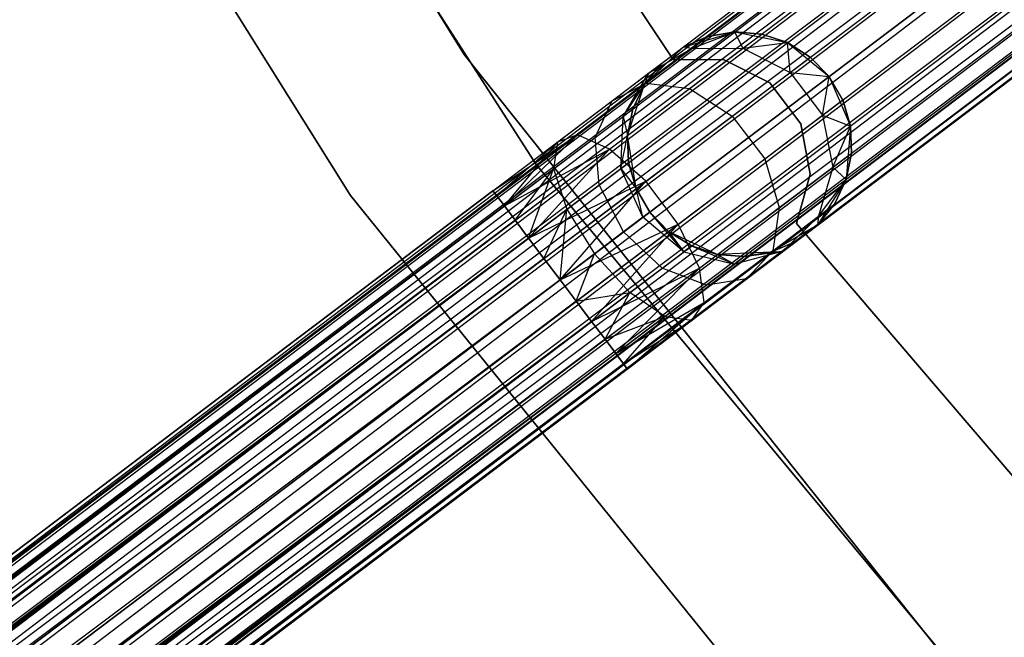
# Model space of a CAD drawing. Extents: x -189 to 189, y -189 to 189.
# Tile 56 of 256: x -54.62 to -45.86, y -40.89 to -35.39. Entities that reach past the tile are written whole.
import ezdxf

# ---------------------------------------------------------------- set-up
doc = ezdxf.new("R2010")
doc.units = 0
doc.header["$LTSCALE"] = 25.4
doc.layers.get('0').update_dxf_attribs({"linetype": 'CONTINUOUS'})

# ---------------------------------------------------------------- blocks, each defined once
blk = doc.blocks.new('NL2500012474_STL')
at = {"color": 0}
for p, q in [((56.2763, -100.7596, 177.3795), (156.2213, -25.2846, 177.3795)), ((56.2763, -100.7596, 177.3795), (156.2213, -25.2846, 177.6205)), ((56.2763, -100.7596, 177.3795), (156.2213, -25.2846, 177.3795)), ((56.2763, -100.7596, 177.3795), (156.2213, -25.2846, 177.6205)), ((56.3786, -100.895, 176.9319), (156.2213, -25.2846, 177.3795)), ((56.3786, -100.895, 176.9319), (156.2213, -25.2846, 177.3795)), ((56.2763, -100.7596, 177.3795), (156.256, -25.3307, 177.8546)), ((56.2763, -100.7596, 177.3795), (156.256, -25.3307, 177.8546)), ((56.3111, -100.8056, 177.8546), (156.256, -25.3307, 177.8546)), ((56.3111, -100.8056, 177.8546), (156.256, -25.3307, 177.8546)), ((56.3786, -100.895, 176.9319), (156.256, -25.3307, 177.1454)), ((56.3786, -100.895, 176.9319), (156.256, -25.3307, 177.1454)), ((56.3111, -100.8056, 177.8546), (156.3236, -25.4201, 178.0681)), ((56.3111, -100.8056, 177.8546), (156.3236, -25.4201, 178.0681)), ((56.3786, -100.895, 176.9319), (156.3236, -25.4201, 176.9319)), ((56.3786, -100.895, 176.9319), (156.3236, -25.4201, 176.9319)), ((56.5945, -101.1809, 176.6146), (156.3236, -25.4201, 176.9319)), ((56.5945, -101.1809, 176.6146), (156.3236, -25.4201, 176.9319)), ((56.3111, -100.8056, 177.8546), (156.4199, -25.5476, 178.2485)), ((56.3111, -100.8056, 177.8546), (156.4199, -25.5476, 178.2485)), ((56.4749, -101.0226, 178.2485), (156.4199, -25.5476, 178.2485)), ((56.4749, -101.0226, 178.2485), (156.4199, -25.5476, 178.2485)), ((56.5945, -101.1809, 176.6146), (156.4199, -25.5476, 176.7515)), ((56.5945, -101.1809, 176.6146), (156.4199, -25.5476, 176.7515)), ((56.4749, -101.0226, 178.2485), (156.5395, -25.706, 178.3855)), ((56.4749, -101.0226, 178.2485), (156.5395, -25.706, 178.3855)), ((56.5945, -101.1809, 176.6146), (156.5395, -25.706, 176.6146)), ((56.5945, -101.1809, 176.6146), (156.5395, -25.706, 176.6146)), ((156.5395, -25.706, 176.6146), (56.8745, -101.5518, 176.5)), ((156.5395, -25.706, 176.6146), (56.8745, -101.5518, 176.5)), ((56.4749, -101.0226, 178.2485), (156.6753, -25.8859, 178.4709)), ((56.4749, -101.0226, 178.2485), (156.6753, -25.8859, 178.4709)), ((56.7303, -101.3608, 178.4709), (156.6753, -25.8859, 178.4709)), ((56.7303, -101.3608, 178.4709), (156.6753, -25.8859, 178.4709)), ((156.6753, -25.8859, 176.5291), (56.8745, -101.5518, 176.5)), ((156.6753, -25.8859, 176.5291), (56.8745, -101.5518, 176.5)), ((56.8745, -101.5518, 178.5), (156.8195, -26.0768, 178.5)), ((56.8745, -101.5518, 178.5), (156.8195, -26.0768, 178.5)), ((156.8195, -26.0768, 176.5), (56.8745, -101.5518, 176.5)), ((156.8195, -26.0768, 176.5), (56.8745, -101.5518, 176.5)), ((156.8195, -26.0768, 176.5), (57.1546, -101.9226, 176.6146)), ((156.8195, -26.0768, 176.5), (57.1546, -101.9226, 176.6146)), ((57.0188, -101.7428, 178.4709), (156.9637, -26.2678, 178.4709)), ((57.0188, -101.7428, 178.4709), (156.9637, -26.2678, 178.4709)), ((156.9637, -26.2678, 176.5291), (57.1546, -101.9226, 176.6146)), ((156.9637, -26.2678, 176.5291), (57.1546, -101.9226, 176.6146)), ((57.0188, -101.7428, 178.4709), (157.0996, -26.4477, 178.3855)), ((57.0188, -101.7428, 178.4709), (157.0996, -26.4477, 178.3855)), ((57.1546, -101.9226, 176.6146), (157.0996, -26.4477, 176.6146)), ((57.1546, -101.9226, 176.6146), (157.0996, -26.4477, 176.6146)), ((157.0996, -26.4477, 176.6146), (57.3705, -102.2085, 176.9319)), ((157.0996, -26.4477, 176.6146), (57.3705, -102.2085, 176.9319)), ((57.0188, -101.7428, 178.4709), (157.2191, -26.606, 178.2485)), ((57.0188, -101.7428, 178.4709), (157.2191, -26.606, 178.2485)), ((57.2742, -102.081, 178.2485), (157.2191, -26.606, 178.2485)), ((57.2742, -102.081, 178.2485), (157.2191, -26.606, 178.2485)), ((157.2191, -26.606, 176.7515), (57.3705, -102.2085, 176.9319)), ((157.2191, -26.606, 176.7515), (57.3705, -102.2085, 176.9319)), ((57.2742, -102.081, 178.2485), (157.3155, -26.7336, 178.0681)), ((57.2742, -102.081, 178.2485), (157.3155, -26.7336, 178.0681)), ((157.3155, -26.7336, 176.9319), (57.3705, -102.2085, 176.9319)), ((157.3155, -26.7336, 176.9319), (57.3705, -102.2085, 176.9319)), ((57.438, -102.2979, 177.8546), (157.3155, -26.7336, 178.0681)), ((57.438, -102.2979, 177.8546), (157.3155, -26.7336, 178.0681)), ((157.3155, -26.7336, 176.9319), (57.4728, -102.344, 177.3795)), ((157.3155, -26.7336, 176.9319), (57.4728, -102.344, 177.3795)), ((57.438, -102.2979, 177.8546), (157.383, -26.823, 177.8546)), ((57.438, -102.2979, 177.8546), (157.383, -26.823, 177.8546)), ((57.438, -102.2979, 177.8546), (157.4178, -26.869, 177.6205)), ((57.438, -102.2979, 177.8546), (157.4178, -26.869, 177.6205)), ((157.383, -26.823, 177.1454), (57.4728, -102.344, 177.3795)), ((157.383, -26.823, 177.1454), (57.4728, -102.344, 177.3795)), ((57.4728, -102.344, 177.3795), (157.4178, -26.869, 177.6205)), ((57.4728, -102.344, 177.3795), (157.4178, -26.869, 177.3795)), ((57.4728, -102.344, 177.3795), (157.4178, -26.869, 177.6205)), ((57.4728, -102.344, 177.3795), (157.4178, -26.869, 177.3795)), ((140.6443, -35.6441, 20), (136.7181, -29.2764, 20)), ((136.7181, -29.2764, 19), (140.6443, -35.6441, 19)), ((140.6443, -35.6441, 20), (136.7181, -29.2764, 20)), ((136.7181, -29.2764, 19), (140.6443, -35.6441, 19)), ((141.2847, -36.6225, 26.5), (137.1642, -30.1966, 26.5)), ((137.1642, -30.1966, 17), (141.2847, -36.6225, 17)), ((137.1642, -30.1966, 17), (141.2847, -36.6225, 17)), ((141.2847, -36.6225, 26.5), (137.1642, -30.1966, 26.5)), ((135.5635, -30.4, 26.5), (139.6336, -36.8988, 26.5)), ((139.6336, -36.8988, 17), (135.5635, -30.4, 17)), ((135.5635, -30.4, 26.5), (139.6336, -36.8988, 26.5)), ((139.6336, -36.8988, 17), (135.5635, -30.4, 17)), ((142.5023, -35.6892, 22), (139.399, -31.001, 22)), ((139.399, -31.001, 20), (142.5023, -35.6892, 20)), ((139.399, -31.001, 20), (142.5023, -35.6892, 20)), ((142.5023, -35.6892, 22), (139.399, -31.001, 22)), ((142.5916, -35.5773, 20), (143.051, -35.4431, 20)), ((142.5916, -35.5773, 20), (143.051, -35.4431, 20)), ((142.8131, -35.4823, 25.5), (142.5916, -35.5773, 25.5)), ((142.5916, -35.5773, 20), (142.8131, -35.4823, 25.5)), ((142.8131, -35.4823, 25.5), (142.5916, -35.5773, 25.5)), ((142.5916, -35.5773, 20), (142.8131, -35.4823, 25.5)), ((142.6701, -35.5903, 26.4011), (143.051, -35.4431, 25.5)), ((142.6701, -35.5903, 26.4011), (143.051, -35.4431, 25.5)), ((142.6701, -35.5903, 26.4011), (142.8131, -35.4823, 25.5)), ((142.6701, -35.5903, 26.4011), (142.8131, -35.4823, 25.5)), ((143.051, -35.4431, 25.5), (142.8131, -35.4823, 25.5)), ((142.8131, -35.4823, 25.5), (143.051, -35.4431, 20)), ((142.8131, -35.4823, 25.5), (143.051, -35.4431, 20)), ((143.051, -35.4431, 25.5), (142.8131, -35.4823, 25.5)), ((143.051, -35.4431, 20), (143.5202, -35.5377, 20)), ((143.1244, -35.588, 26.5518), (143.051, -35.4431, 25.5)), ((143.1244, -35.588, 26.5518), (143.051, -35.4431, 25.5)), ((143.2913, -35.4619, 25.5), (143.051, -35.4431, 25.5)), ((143.051, -35.4431, 20), (143.2913, -35.4619, 25.5)), ((143.051, -35.4431, 20), (143.5202, -35.5377, 20)), ((143.051, -35.4431, 25.5), (143.051, -35.4431, 20)), ((143.051, -35.4431, 25.5), (143.051, -35.4431, 20)), ((143.2913, -35.4619, 25.5), (143.051, -35.4431, 25.5)), ((143.051, -35.4431, 20), (143.2913, -35.4619, 25.5)), ((143.1244, -35.588, 26.5518), (143.2913, -35.4619, 25.5)), ((143.1244, -35.588, 26.5518), (143.2913, -35.4619, 25.5)), ((143.5202, -35.5377, 25.5), (143.2913, -35.4619, 25.5)), ((143.2913, -35.4619, 25.5), (143.5202, -35.5377, 20)), ((143.2913, -35.4619, 25.5), (143.5202, -35.5377, 20)), ((143.5202, -35.5377, 25.5), (143.2913, -35.4619, 25.5)), ((143.1244, -35.588, 26.5518), (143.5202, -35.5377, 25.5)), ((143.1244, -35.588, 26.5518), (143.5202, -35.5377, 25.5)), ((143.5202, -35.5377, 20), (143.8916, -35.8395, 20)), ((143.5438, -35.8023, 26.6369), (143.5202, -35.5377, 25.5)), ((143.5438, -35.8023, 26.6369), (143.5202, -35.5377, 25.5)), ((143.7242, -35.666, 25.5), (143.5202, -35.5377, 25.5)), ((143.5202, -35.5377, 20), (143.8916, -35.8395, 20)), ((143.5202, -35.5377, 20), (143.7242, -35.666, 25.5)), ((143.5202, -35.5377, 25.5), (143.5202, -35.5377, 20)), ((143.5202, -35.5377, 25.5), (143.5202, -35.5377, 20)), ((143.7242, -35.666, 25.5), (143.5202, -35.5377, 25.5)), ((143.5202, -35.5377, 20), (143.7242, -35.666, 25.5)), ((145.3094, -41.4922, 20), (140.6443, -35.6441, 20)), ((140.6443, -35.6441, 20), (140.6443, -35.6441, 19)), ((140.6443, -35.6441, 19), (145.3094, -41.4922, 19)), ((140.6443, -35.6441, 20), (140.6443, -35.6441, 19)), ((145.3094, -41.4922, 20), (140.6443, -35.6441, 20)), ((140.6443, -35.6441, 19), (145.3094, -41.4922, 19)), ((142.2472, -35.9097, 20), (142.5916, -35.5773, 20)), ((142.2472, -35.9097, 20), (142.5916, -35.5773, 20)), ((142.2628, -35.8979, 27.165), (142.6701, -35.5903, 26.4011)), ((142.2628, -35.8979, 27.165), (142.6701, -35.5903, 26.4011)), ((142.285, -35.8088, 26.2192), (142.5916, -35.5773, 25.5)), ((142.285, -35.8088, 26.2192), (142.5916, -35.5773, 25.5)), ((142.285, -35.8088, 26.2192), (142.6701, -35.5903, 26.4011)), ((142.285, -35.8088, 26.2192), (142.6701, -35.5903, 26.4011)), ((142.3992, -35.7226, 25.5), (142.5916, -35.5773, 20)), ((142.3992, -35.7226, 25.5), (142.5916, -35.5773, 20)), ((142.5916, -35.5773, 25.5), (142.5916, -35.5773, 20)), ((142.6701, -35.5903, 26.4011), (142.5916, -35.5773, 25.5)), ((142.6701, -35.5903, 26.4011), (142.5916, -35.5773, 25.5)), ((142.5916, -35.5773, 25.5), (142.5916, -35.5773, 20)), ((142.6489, -35.947, 27.4435), (143.1244, -35.588, 26.5518)), ((142.6489, -35.947, 27.4435), (143.1244, -35.588, 26.5518)), ((142.6701, -35.5903, 26.4011), (143.1244, -35.588, 26.5518)), ((142.6701, -35.5903, 26.4011), (143.1244, -35.588, 26.5518)), ((143.1244, -35.588, 26.5518), (143.5438, -35.8023, 26.6369)), ((143.1244, -35.588, 26.5518), (143.5438, -35.8023, 26.6369)), ((142.3992, -35.7226, 25.5), (142.2472, -35.9097, 25.5)), ((142.2472, -35.9097, 20), (142.3992, -35.7226, 25.5)), ((142.3992, -35.7226, 25.5), (142.2472, -35.9097, 25.5)), ((142.2472, -35.9097, 20), (142.3992, -35.7226, 25.5)), ((142.285, -35.8088, 26.2192), (142.3992, -35.7226, 25.5)), ((142.285, -35.8088, 26.2192), (142.3992, -35.7226, 25.5)), ((142.9578, -35.6916, 22), (142.5023, -35.6892, 22)), ((142.5023, -35.6892, 22), (142.5023, -35.6892, 20)), ((142.5023, -35.6892, 20), (142.9578, -35.6916, 20)), ((142.5023, -35.6892, 22), (142.5023, -35.6892, 20)), ((142.5023, -35.6892, 20), (142.9578, -35.6916, 20)), ((142.9578, -35.6916, 22), (142.5023, -35.6892, 22)), ((143.3651, -35.8959, 22), (142.9578, -35.6916, 22)), ((142.9578, -35.6916, 22), (142.9578, -35.6916, 20)), ((142.9578, -35.6916, 20), (143.3651, -35.8959, 20)), ((142.9578, -35.6916, 22), (142.9578, -35.6916, 20)), ((142.9578, -35.6916, 20), (143.3651, -35.8959, 20)), ((143.3651, -35.8959, 22), (142.9578, -35.6916, 22)), ((143.5438, -35.8023, 26.6369), (143.7242, -35.666, 25.5)), ((143.5438, -35.8023, 26.6369), (143.7242, -35.666, 25.5)), ((143.8916, -35.8395, 25.5), (143.7242, -35.666, 25.5)), ((143.7242, -35.666, 25.5), (143.8916, -35.8395, 20)), ((143.8916, -35.8395, 25.5), (143.7242, -35.666, 25.5)), ((143.7242, -35.666, 25.5), (143.8916, -35.8395, 20)), ((141.9599, -36.0543, 26.829), (142.285, -35.8088, 26.2192)), ((141.9599, -36.0543, 26.829), (142.285, -35.8088, 26.2192)), ((142.0574, -36.1934, 26.048), (142.285, -35.8088, 26.2192)), ((142.0574, -36.1934, 26.048), (142.285, -35.8088, 26.2192)), ((142.285, -35.8088, 26.2192), (142.2472, -35.9097, 25.5)), ((142.285, -35.8088, 26.2192), (142.2472, -35.9097, 25.5)), ((143.0298, -36.1904, 27.6008), (143.5438, -35.8023, 26.6369)), ((143.0298, -36.1904, 27.6008), (143.5438, -35.8023, 26.6369)), ((143.5438, -35.8023, 26.6369), (143.8916, -35.8395, 25.5)), ((143.5438, -35.8023, 26.6369), (143.8916, -35.8395, 25.5)), ((143.5438, -35.8023, 26.6369), (143.8322, -36.1843, 26.6369)), ((143.5438, -35.8023, 26.6369), (143.8322, -36.1843, 26.6369)), ((141.6532, -36.3582, 27.6754), (142.2628, -35.8979, 27.165)), ((141.6532, -36.3582, 27.6754), (142.2628, -35.8979, 27.165)), ((141.9599, -36.0543, 26.829), (142.2628, -35.8979, 27.165)), ((141.9599, -36.0543, 26.829), (142.2628, -35.8979, 27.165)), ((142.0574, -36.1934, 26.048), (142.2472, -35.9097, 25.5)), ((142.0574, -36.1934, 26.048), (142.2472, -35.9097, 25.5)), ((142.0967, -36.364, 20), (142.2472, -35.9097, 20)), ((142.0967, -36.364, 20), (142.2472, -35.9097, 20)), ((142.2472, -35.9097, 25.5), (142.1443, -36.1277, 25.5)), ((142.1443, -36.1277, 25.5), (142.2472, -35.9097, 20)), ((142.1443, -36.1277, 25.5), (142.2472, -35.9097, 20)), ((142.2472, -35.9097, 25.5), (142.1443, -36.1277, 25.5)), ((142.2472, -35.9097, 25.5), (142.2472, -35.9097, 20)), ((142.2472, -35.9097, 25.5), (142.2472, -35.9097, 20)), ((142.2628, -35.8979, 27.165), (142.6489, -35.947, 27.4435)), ((142.2628, -35.8979, 27.165), (142.6489, -35.947, 27.4435)), ((143.6394, -36.2595, 22), (143.3651, -35.8959, 22)), ((143.3651, -35.8959, 22), (143.3651, -35.8959, 20)), ((143.3651, -35.8959, 20), (143.6394, -36.2595, 20)), ((143.3651, -35.8959, 22), (143.3651, -35.8959, 20)), ((143.3651, -35.8959, 20), (143.6394, -36.2595, 20)), ((143.6394, -36.2595, 22), (143.3651, -35.8959, 22)), ((143.8322, -36.1843, 26.6369), (143.8916, -35.8395, 25.5)), ((143.8322, -36.1843, 26.6369), (143.8916, -35.8395, 25.5)), ((143.8916, -35.8395, 20), (144.0803, -36.2794, 20)), ((144.0127, -36.048, 25.5), (143.8916, -35.8395, 25.5)), ((143.8916, -35.8395, 25.5), (143.8916, -35.8395, 20)), ((143.8916, -35.8395, 25.5), (143.8916, -35.8395, 20)), ((144.0127, -36.048, 25.5), (143.8916, -35.8395, 25.5)), ((144.0127, -36.048, 25.5), (143.8916, -35.8395, 20)), ((144.0127, -36.048, 25.5), (143.8916, -35.8395, 20)), ((143.8916, -35.8395, 20), (144.0803, -36.2794, 20)), ((141.9373, -36.4844, 28.0393), (142.6489, -35.947, 27.4435)), ((141.9373, -36.4844, 28.0393), (142.6489, -35.947, 27.4435)), ((142.6489, -35.947, 27.4435), (143.0298, -36.1904, 27.6008)), ((142.6489, -35.947, 27.4435), (143.0298, -36.1904, 27.6008)), ((141.4733, -36.4218, 27.2364), (141.9599, -36.0543, 26.829)), ((141.4733, -36.4218, 27.2364), (141.9599, -36.0543, 26.829)), ((141.8096, -36.3805, 26.5125), (141.9599, -36.0543, 26.829)), ((141.8096, -36.3805, 26.5125), (141.9599, -36.0543, 26.829)), ((143.8322, -36.1843, 26.6369), (144.0127, -36.048, 25.5)), ((143.8322, -36.1843, 26.6369), (144.0127, -36.048, 25.5)), ((144.0803, -36.2794, 25.5), (144.0127, -36.048, 25.5)), ((144.0127, -36.048, 25.5), (144.0803, -36.2794, 20)), ((144.0127, -36.048, 25.5), (144.0803, -36.2794, 20)), ((144.0803, -36.2794, 25.5), (144.0127, -36.048, 25.5)), ((142.0574, -36.1934, 26.048), (142.1443, -36.1277, 25.5)), ((142.0574, -36.1934, 26.048), (142.1443, -36.1277, 25.5)), ((142.1443, -36.1277, 25.5), (142.0967, -36.364, 25.5)), ((142.0967, -36.364, 20), (142.1443, -36.1277, 25.5)), ((142.1443, -36.1277, 25.5), (142.0967, -36.364, 25.5)), ((142.0967, -36.364, 20), (142.1443, -36.1277, 25.5)), ((143.3183, -36.5724, 27.6008), (143.8322, -36.1843, 26.6369)), ((143.3183, -36.5724, 27.6008), (143.8322, -36.1843, 26.6369)), ((143.8322, -36.1843, 26.6369), (144.0803, -36.2794, 25.5)), ((143.8322, -36.1843, 26.6369), (144.0803, -36.2794, 25.5)), ((143.8322, -36.1843, 26.6369), (143.9236, -36.6463, 26.5518)), ((143.8322, -36.1843, 26.6369), (143.9236, -36.6463, 26.5518)), ((141.8096, -36.3805, 26.5125), (142.0574, -36.1934, 26.048)), ((141.8096, -36.3805, 26.5125), (142.0574, -36.1934, 26.048)), ((142.0393, -36.656, 25.9265), (142.0574, -36.1934, 26.048)), ((142.0393, -36.656, 25.9265), (142.0574, -36.1934, 26.048)), ((142.0574, -36.1934, 26.048), (142.0967, -36.364, 25.5)), ((142.0574, -36.1934, 26.048), (142.0967, -36.364, 25.5)), ((142.2607, -36.7713, 28.2448), (143.0298, -36.1904, 27.6008)), ((142.2607, -36.7713, 28.2448), (143.0298, -36.1904, 27.6008)), ((143.0298, -36.1904, 27.6008), (143.3183, -36.5724, 27.6008)), ((143.0298, -36.1904, 27.6008), (143.3183, -36.5724, 27.6008)), ((143.724, -36.7072, 22), (143.6394, -36.2595, 22)), ((143.6394, -36.2595, 22), (143.6394, -36.2595, 20)), ((143.6394, -36.2595, 20), (143.724, -36.7072, 20)), ((143.6394, -36.2595, 22), (143.6394, -36.2595, 20)), ((143.6394, -36.2595, 20), (143.724, -36.7072, 20)), ((143.724, -36.7072, 22), (143.6394, -36.2595, 22)), ((140.8994, -36.8552, 27.6205), (141.6532, -36.3582, 27.6754)), ((140.8994, -36.8552, 27.6205), (141.6532, -36.3582, 27.6754)), ((140.9341, -36.9013, 27.8546), (141.6532, -36.3582, 27.6754)), ((140.9341, -36.9013, 27.8546), (141.6532, -36.3582, 27.6754)), ((141.0016, -36.9907, 28.0681), (141.6532, -36.3582, 27.6754)), ((141.0016, -36.9907, 28.0681), (141.6532, -36.3582, 27.6754)), ((141.6532, -36.3582, 27.6754), (141.4733, -36.4218, 27.2364)), ((141.6532, -36.3582, 27.6754), (141.4733, -36.4218, 27.2364)), ((141.9373, -36.4844, 28.0393), (141.6532, -36.3582, 27.6754)), ((141.9373, -36.4844, 28.0393), (141.6532, -36.3582, 27.6754)), ((143.9236, -36.6463, 26.5518), (144.0803, -36.2794, 25.5)), ((143.9236, -36.6463, 26.5518), (144.0803, -36.2794, 25.5)), ((144.0803, -36.2794, 20), (144.0429, -36.7566, 20)), ((144.0803, -36.2794, 20), (144.0429, -36.7566, 20)), ((144.0906, -36.5203, 25.5), (144.0803, -36.2794, 25.5)), ((144.0803, -36.2794, 20), (144.0906, -36.5203, 25.5)), ((144.0803, -36.2794, 25.5), (144.0803, -36.2794, 20)), ((144.0803, -36.2794, 25.5), (144.0803, -36.2794, 20)), ((144.0906, -36.5203, 25.5), (144.0803, -36.2794, 25.5)), ((144.0803, -36.2794, 20), (144.0906, -36.5203, 25.5)), ((140.8994, -36.8552, 27.6205), (141.4733, -36.4218, 27.2364)), ((140.8994, -36.8552, 27.3795), (141.4733, -36.4218, 27.2364)), ((140.8994, -36.8552, 27.3795), (141.4733, -36.4218, 27.2364)), ((140.8994, -36.8552, 27.6205), (141.4733, -36.4218, 27.2364)), ((140.9341, -36.9013, 27.1454), (141.4733, -36.4218, 27.2364)), ((140.9341, -36.9013, 27.1454), (141.4733, -36.4218, 27.2364)), ((141.0016, -36.9907, 26.9319), (141.4733, -36.4218, 27.2364)), ((141.0016, -36.9907, 26.9319), (141.4733, -36.4218, 27.2364)), ((141.4389, -36.6604, 26.8229), (141.8096, -36.3805, 26.5125)), ((141.4389, -36.6604, 26.8229), (141.8096, -36.3805, 26.5125)), ((141.4733, -36.4218, 27.2364), (141.4389, -36.6604, 26.8229)), ((141.4733, -36.4218, 27.2364), (141.4389, -36.6604, 26.8229)), ((141.8465, -36.8016, 26.2881), (141.8096, -36.3805, 26.5125)), ((141.8465, -36.8016, 26.2881), (141.8096, -36.3805, 26.5125)), ((142.0393, -36.656, 25.9265), (142.0967, -36.364, 25.5)), ((142.0393, -36.656, 25.9265), (142.0967, -36.364, 25.5)), ((142.1746, -36.8363, 20), (142.0967, -36.364, 20)), ((142.0967, -36.364, 25.5), (142.107, -36.6049, 25.5)), ((142.107, -36.6049, 25.5), (142.0967, -36.364, 20)), ((142.1746, -36.8363, 20), (142.0967, -36.364, 20)), ((142.107, -36.6049, 25.5), (142.0967, -36.364, 20)), ((142.0967, -36.364, 25.5), (142.107, -36.6049, 25.5)), ((142.0967, -36.364, 25.5), (142.0967, -36.364, 20)), ((142.0967, -36.364, 25.5), (142.0967, -36.364, 20)), ((141.0016, -36.9907, 28.0681), (141.9373, -36.4844, 28.0393)), ((141.0016, -36.9907, 28.0681), (141.9373, -36.4844, 28.0393)), ((141.098, -37.1182, 28.2485), (141.9373, -36.4844, 28.0393)), ((141.098, -37.1182, 28.2485), (141.9373, -36.4844, 28.0393)), ((141.2175, -37.2766, 28.3855), (141.9373, -36.4844, 28.0393)), ((141.2175, -37.2766, 28.3855), (141.9373, -36.4844, 28.0393)), ((142.2607, -36.7713, 28.2448), (141.9373, -36.4844, 28.0393)), ((142.2607, -36.7713, 28.2448), (141.9373, -36.4844, 28.0393)), ((143.9236, -36.6463, 26.5518), (144.0906, -36.5203, 25.5)), ((143.9236, -36.6463, 26.5518), (144.0906, -36.5203, 25.5)), ((144.0429, -36.7566, 25.5), (144.0906, -36.5203, 25.5)), ((144.0906, -36.5203, 25.5), (144.0429, -36.7566, 20)), ((144.0906, -36.5203, 25.5), (144.0429, -36.7566, 20)), ((144.0429, -36.7566, 25.5), (144.0906, -36.5203, 25.5)), ((146.1637, -42.4934, 26.5), (141.2847, -36.6225, 26.5)), ((141.2847, -36.6225, 17), (146.1637, -42.4934, 17)), ((141.2847, -36.6225, 17), (146.1637, -42.4934, 17)), ((141.2847, -36.6225, 17), (141.2847, -36.6225, 26.5)), ((146.1637, -42.4934, 26.5), (141.2847, -36.6225, 26.5)), ((141.2847, -36.6225, 17), (141.2847, -36.6225, 26.5)), ((142.0393, -36.656, 25.9265), (142.107, -36.6049, 25.5)), ((142.0393, -36.656, 25.9265), (142.107, -36.6049, 25.5)), ((142.107, -36.6049, 25.5), (142.1746, -36.8363, 25.5)), ((142.1746, -36.8363, 20), (142.107, -36.6049, 25.5)), ((142.107, -36.6049, 25.5), (142.1746, -36.8363, 25.5)), ((142.1746, -36.8363, 20), (142.107, -36.6049, 25.5)), ((142.5491, -37.1532, 28.2448), (143.3183, -36.5724, 27.6008)), ((142.5491, -37.1532, 28.2448), (143.3183, -36.5724, 27.6008)), ((143.3183, -36.5724, 27.6008), (143.4482, -37.0054, 27.4435)), ((143.3183, -36.5724, 27.6008), (143.4482, -37.0054, 27.4435)), ((141.0016, -36.9907, 26.9319), (141.4389, -36.6604, 26.8229)), ((141.0016, -36.9907, 26.9319), (141.4389, -36.6604, 26.8229)), ((141.098, -37.1182, 26.7515), (141.4389, -36.6604, 26.8229)), ((141.098, -37.1182, 26.7515), (141.4389, -36.6604, 26.8229)), ((141.2175, -37.2766, 26.6146), (141.4389, -36.6604, 26.8229)), ((141.2175, -37.2766, 26.6146), (141.4389, -36.6604, 26.8229)), ((141.4389, -36.6604, 26.8229), (141.5579, -37.0195, 26.5297)), ((141.4389, -36.6604, 26.8229), (141.5579, -37.0195, 26.5297)), ((141.8465, -36.8016, 26.2881), (142.0393, -36.656, 25.9265)), ((141.8465, -36.8016, 26.2881), (142.0393, -36.656, 25.9265)), ((142.2349, -37.0907, 25.8827), (142.0393, -36.656, 25.9265)), ((142.0393, -36.656, 25.9265), (142.1746, -36.8363, 25.5)), ((142.0393, -36.656, 25.9265), (142.1746, -36.8363, 25.5)), ((142.2349, -37.0907, 25.8827), (142.0393, -36.656, 25.9265)), ((143.4482, -37.0054, 27.4435), (143.9236, -36.6463, 26.5518)), ((143.4482, -37.0054, 27.4435), (143.9236, -36.6463, 26.5518)), ((143.6012, -37.1459, 22), (143.724, -36.7072, 22)), ((143.724, -36.7072, 20), (143.6012, -37.1459, 20)), ((143.724, -36.7072, 20), (143.6012, -37.1459, 20)), ((143.6012, -37.1459, 22), (143.724, -36.7072, 22)), ((143.724, -36.7072, 22), (143.724, -36.7072, 20)), ((143.724, -36.7072, 22), (143.724, -36.7072, 20)), ((143.9236, -36.6463, 26.5518), (143.797, -37.0826, 26.4011)), ((143.9236, -36.6463, 26.5518), (143.797, -37.0826, 26.4011)), ((143.9236, -36.6463, 26.5518), (144.0429, -36.7566, 25.5)), ((143.9236, -36.6463, 26.5518), (144.0429, -36.7566, 25.5)), ((141.2175, -37.2766, 28.3855), (142.2607, -36.7713, 28.2448)), ((141.2175, -37.2766, 28.3855), (142.2607, -36.7713, 28.2448)), ((141.3534, -37.4564, 28.4709), (142.2607, -36.7713, 28.2448)), ((141.3534, -37.4564, 28.4709), (142.2607, -36.7713, 28.2448)), ((141.4976, -37.6474, 28.5), (142.2607, -36.7713, 28.2448)), ((141.4976, -37.6474, 28.5), (142.2607, -36.7713, 28.2448)), ((142.5491, -37.1532, 28.2448), (142.2607, -36.7713, 28.2448)), ((142.5491, -37.1532, 28.2448), (142.2607, -36.7713, 28.2448)), ((144.0429, -36.7566, 20), (143.7881, -37.1617, 20)), ((144.0429, -36.7566, 20), (143.7881, -37.1617, 20)), ((143.797, -37.0826, 26.4011), (144.0429, -36.7566, 25.5)), ((143.797, -37.0826, 26.4011), (144.0429, -36.7566, 25.5)), ((143.9401, -36.9746, 25.5), (144.0429, -36.7566, 25.5)), ((144.0429, -36.7566, 20), (143.9401, -36.9746, 25.5)), ((143.9401, -36.9746, 25.5), (144.0429, -36.7566, 25.5)), ((144.0429, -36.7566, 20), (143.9401, -36.9746, 25.5)), ((144.0429, -36.7566, 25.5), (144.0429, -36.7566, 20)), ((144.0429, -36.7566, 25.5), (144.0429, -36.7566, 20)), ((140.8994, -36.8552, 27.6205), (62.4146, -96.1242, 27.6205)), ((140.8994, -36.8552, 27.6205), (62.4146, -96.1242, 27.6205)), ((140.8994, -36.8552, 27.6205), (62.4494, -96.1702, 27.1454)), ((140.8994, -36.8552, 27.6205), (62.4494, -96.1702, 27.1454)), ((140.8994, -36.8552, 27.3795), (62.4494, -96.1702, 27.1454)), ((140.8994, -36.8552, 27.3795), (62.4494, -96.1702, 27.1454)), ((140.9341, -36.9013, 27.8546), (140.8994, -36.8552, 27.6205)), ((140.8994, -36.8552, 27.3795), (140.9341, -36.9013, 27.1454)), ((140.8994, -36.8552, 27.3795), (140.9341, -36.9013, 27.1454)), ((140.9341, -36.9013, 27.8546), (140.8994, -36.8552, 27.6205)), ((141.5579, -37.0195, 26.5297), (141.8465, -36.8016, 26.2881)), ((141.5579, -37.0195, 26.5297), (141.8465, -36.8016, 26.2881)), ((142.0619, -37.2213, 26.2071), (141.8465, -36.8016, 26.2881)), ((142.0619, -37.2213, 26.2071), (141.8465, -36.8016, 26.2881)), ((142.2956, -37.0448, 20), (142.1746, -36.8363, 20)), ((142.2349, -37.0907, 25.8827), (142.1746, -36.8363, 25.5)), ((142.1746, -36.8363, 25.5), (142.2956, -37.0448, 25.5)), ((142.2349, -37.0907, 25.8827), (142.1746, -36.8363, 25.5)), ((142.1746, -36.8363, 25.5), (142.2956, -37.0448, 25.5)), ((142.1746, -36.8363, 25.5), (142.1746, -36.8363, 20)), ((142.2956, -37.0448, 20), (142.1746, -36.8363, 20)), ((142.1746, -36.8363, 25.5), (142.1746, -36.8363, 20)), ((140.9341, -36.9013, 27.8546), (62.4146, -96.1242, 27.6205)), ((140.9341, -36.9013, 27.8546), (62.4146, -96.1242, 27.6205)), ((140.9341, -36.9013, 27.1454), (62.4494, -96.1702, 27.1454)), ((140.9341, -36.9013, 27.1454), (62.4494, -96.1702, 27.1454)), ((139.6336, -36.8988, 26.5), (144.4574, -42.8595, 26.5)), ((144.4574, -42.8595, 17), (139.6336, -36.8988, 17)), ((139.6336, -36.8988, 26.5), (144.4574, -42.8595, 26.5)), ((139.6336, -36.8988, 26.5), (139.6336, -36.8988, 17)), ((144.4574, -42.8595, 17), (139.6336, -36.8988, 17)), ((139.6336, -36.8988, 26.5), (139.6336, -36.8988, 17)), ((141.0016, -36.9907, 28.0681), (140.9341, -36.9013, 27.8546)), ((140.9341, -36.9013, 27.1454), (141.0016, -36.9907, 26.9319)), ((140.9341, -36.9013, 27.1454), (141.0016, -36.9907, 26.9319)), ((141.0016, -36.9907, 28.0681), (140.9341, -36.9013, 27.8546)), ((141.0016, -36.9907, 28.0681), (62.4146, -96.1242, 27.6205)), ((141.0016, -36.9907, 28.0681), (62.4146, -96.1242, 27.6205)), ((141.0016, -36.9907, 26.9319), (62.4494, -96.1702, 27.1454)), ((141.0016, -36.9907, 26.9319), (62.4494, -96.1702, 27.1454)), ((141.0016, -36.9907, 28.0681), (62.5169, -96.2596, 28.0681)), ((141.0016, -36.9907, 28.0681), (62.5169, -96.2596, 28.0681)), ((141.0016, -36.9907, 26.9319), (62.6132, -96.3872, 26.7515)), ((141.0016, -36.9907, 26.9319), (62.6132, -96.3872, 26.7515)), ((141.098, -37.1182, 28.2485), (141.0016, -36.9907, 28.0681)), ((141.0016, -36.9907, 26.9319), (141.098, -37.1182, 26.7515)), ((141.0016, -36.9907, 26.9319), (141.098, -37.1182, 26.7515)), ((141.098, -37.1182, 28.2485), (141.0016, -36.9907, 28.0681)), ((141.2175, -37.2766, 26.6146), (141.5579, -37.0195, 26.5297)), ((141.2175, -37.2766, 26.6146), (141.5579, -37.0195, 26.5297)), ((141.3534, -37.4564, 26.5291), (141.5579, -37.0195, 26.5297)), ((141.3534, -37.4564, 26.5291), (141.5579, -37.0195, 26.5297)), ((141.4976, -37.6474, 26.5), (141.5579, -37.0195, 26.5297)), ((141.4976, -37.6474, 26.5), (141.5579, -37.0195, 26.5297)), ((141.5579, -37.0195, 26.5297), (141.803, -37.4168, 26.4239)), ((141.5579, -37.0195, 26.5297), (141.803, -37.4168, 26.4239)), ((142.2956, -37.0448, 25.5), (142.2349, -37.0907, 25.8827)), ((142.2956, -37.0448, 25.5), (142.2349, -37.0907, 25.8827)), ((142.463, -37.2183, 20), (142.2956, -37.0448, 20)), ((142.2956, -37.0448, 25.5), (142.463, -37.2183, 25.5)), ((142.5994, -37.3977, 25.9265), (142.2956, -37.0448, 25.5)), ((142.5994, -37.3977, 25.9265), (142.2956, -37.0448, 25.5)), ((142.2956, -37.0448, 25.5), (142.463, -37.2183, 25.5)), ((142.2956, -37.0448, 25.5), (142.2956, -37.0448, 20)), ((142.463, -37.2183, 20), (142.2956, -37.0448, 20)), ((142.2956, -37.0448, 25.5), (142.2956, -37.0448, 20)), ((142.7366, -37.5427, 28.0393), (143.4482, -37.0054, 27.4435)), ((142.7366, -37.5427, 28.0393), (143.4482, -37.0054, 27.4435)), ((143.4482, -37.0054, 27.4435), (143.3897, -37.3902, 27.165)), ((143.4482, -37.0054, 27.4435), (143.3897, -37.3902, 27.165)), ((143.7881, -37.1617, 25.5), (143.9401, -36.9746, 25.5)), ((143.9401, -36.9746, 25.5), (143.7881, -37.1617, 20)), ((143.9401, -36.9746, 25.5), (143.7881, -37.1617, 20)), ((143.7881, -37.1617, 25.5), (143.9401, -36.9746, 25.5)), ((143.797, -37.0826, 26.4011), (143.9401, -36.9746, 25.5)), ((143.797, -37.0826, 26.4011), (143.9401, -36.9746, 25.5)), ((141.098, -37.1182, 28.2485), (62.5169, -96.2596, 28.0681)), ((141.098, -37.1182, 28.2485), (62.5169, -96.2596, 28.0681)), ((141.098, -37.1182, 26.7515), (62.6132, -96.3872, 26.7515)), ((141.098, -37.1182, 26.7515), (62.6132, -96.3872, 26.7515)), ((141.2175, -37.2766, 28.3855), (141.098, -37.1182, 28.2485)), ((141.098, -37.1182, 26.7515), (141.2175, -37.2766, 26.6146)), ((141.098, -37.1182, 26.7515), (141.2175, -37.2766, 26.6146)), ((141.2175, -37.2766, 28.3855), (141.098, -37.1182, 28.2485)), ((142.2349, -37.0907, 25.8827), (142.0619, -37.2213, 26.2071)), ((142.2349, -37.0907, 25.8827), (142.0619, -37.2213, 26.2071)), ((142.5994, -37.3977, 25.9265), (142.2349, -37.0907, 25.8827)), ((142.5994, -37.3977, 25.9265), (142.2349, -37.0907, 25.8827)), ((143.3897, -37.3902, 27.165), (143.797, -37.0826, 26.4011)), ((143.3897, -37.3902, 27.165), (143.797, -37.0826, 26.4011)), ((143.797, -37.0826, 26.4011), (143.4815, -37.3932, 26.2192)), ((143.797, -37.0826, 26.4011), (143.4815, -37.3932, 26.2192)), ((147.2561, -41.4163, 22), (143.6012, -37.1459, 22)), ((143.6012, -37.1459, 22), (143.6012, -37.1459, 20)), ((143.6012, -37.1459, 20), (147.2561, -41.4163, 20)), ((143.6012, -37.1459, 22), (143.6012, -37.1459, 20)), ((143.6012, -37.1459, 20), (147.2561, -41.4163, 20)), ((147.2561, -41.4163, 22), (143.6012, -37.1459, 22)), ((143.797, -37.0826, 26.4011), (143.7881, -37.1617, 25.5)), ((143.797, -37.0826, 26.4011), (143.7881, -37.1617, 25.5)), ((141.4976, -37.6474, 28.5), (142.5491, -37.1532, 28.2448)), ((141.4976, -37.6474, 28.5), (142.5491, -37.1532, 28.2448)), ((141.6418, -37.8384, 28.4709), (142.5491, -37.1532, 28.2448)), ((141.6418, -37.8384, 28.4709), (142.5491, -37.1532, 28.2448)), ((141.7776, -38.0183, 28.3855), (142.5491, -37.1532, 28.2448)), ((141.7776, -38.0183, 28.3855), (142.5491, -37.1532, 28.2448)), ((142.0619, -37.2213, 26.2071), (141.803, -37.4168, 26.4239)), ((142.0619, -37.2213, 26.2071), (141.803, -37.4168, 26.4239)), ((142.4066, -37.5433, 26.2881), (142.0619, -37.2213, 26.2071)), ((142.4066, -37.5433, 26.2881), (142.0619, -37.2213, 26.2071)), ((142.8959, -37.4224, 20), (142.463, -37.2183, 20)), ((142.463, -37.2183, 25.5), (142.5994, -37.3977, 25.9265)), ((142.463, -37.2183, 25.5), (142.5994, -37.3977, 25.9265)), ((142.463, -37.2183, 25.5), (142.6671, -37.3466, 25.5)), ((142.6671, -37.3466, 25.5), (142.463, -37.2183, 20)), ((142.8959, -37.4224, 20), (142.463, -37.2183, 20)), ((142.6671, -37.3466, 25.5), (142.463, -37.2183, 20)), ((142.463, -37.2183, 25.5), (142.6671, -37.3466, 25.5)), ((142.463, -37.2183, 25.5), (142.463, -37.2183, 20)), ((142.463, -37.2183, 25.5), (142.463, -37.2183, 20)), ((142.7366, -37.5427, 28.0393), (142.5491, -37.1532, 28.2448)), ((142.7366, -37.5427, 28.0393), (142.5491, -37.1532, 28.2448)), ((143.7881, -37.1617, 20), (143.3741, -37.402, 20)), ((143.7881, -37.1617, 20), (143.3741, -37.402, 20)), ((143.4815, -37.3932, 26.2192), (143.7881, -37.1617, 25.5)), ((143.4815, -37.3932, 26.2192), (143.7881, -37.1617, 25.5)), ((143.7881, -37.1617, 20), (143.5957, -37.307, 25.5)), ((143.7881, -37.1617, 20), (143.5957, -37.307, 25.5)), ((143.7881, -37.1617, 25.5), (143.7881, -37.1617, 20)), ((143.7881, -37.1617, 25.5), (143.7881, -37.1617, 20)), ((141.2175, -37.2766, 28.3855), (62.5169, -96.2596, 28.0681)), ((141.2175, -37.2766, 28.3855), (62.5169, -96.2596, 28.0681)), ((141.2175, -37.2766, 26.6146), (62.6132, -96.3872, 26.7515)), ((141.2175, -37.2766, 26.6146), (62.6132, -96.3872, 26.7515)), ((141.2175, -37.2766, 28.3855), (62.7328, -96.5455, 28.3855)), ((141.2175, -37.2766, 28.3855), (62.7328, -96.5455, 28.3855)), ((141.2175, -37.2766, 26.6146), (62.8686, -96.7254, 26.5291)), ((141.2175, -37.2766, 26.6146), (62.8686, -96.7254, 26.5291)), ((141.3534, -37.4564, 28.4709), (141.2175, -37.2766, 28.3855)), ((141.2175, -37.2766, 26.6146), (141.3534, -37.4564, 26.5291)), ((141.2175, -37.2766, 26.6146), (141.3534, -37.4564, 26.5291)), ((141.3534, -37.4564, 28.4709), (141.2175, -37.2766, 28.3855)), ((143.3741, -37.402, 25.5), (143.5957, -37.307, 25.5)), ((143.5957, -37.307, 25.5), (143.3741, -37.402, 20)), ((143.5957, -37.307, 25.5), (143.3741, -37.402, 20)), ((143.3741, -37.402, 25.5), (143.5957, -37.307, 25.5)), ((143.4815, -37.3932, 26.2192), (143.5957, -37.307, 25.5)), ((143.4815, -37.3932, 26.2192), (143.5957, -37.307, 25.5)), ((142.4066, -37.5433, 26.2881), (142.5994, -37.3977, 25.9265)), ((142.4066, -37.5433, 26.2881), (142.5994, -37.3977, 25.9265)), ((142.6671, -37.3466, 25.5), (142.5994, -37.3977, 25.9265)), ((142.6671, -37.3466, 25.5), (142.5994, -37.3977, 25.9265)), ((142.5994, -37.3977, 25.9265), (143.0493, -37.5069, 26.048)), ((142.5994, -37.3977, 25.9265), (143.0493, -37.5069, 26.048)), ((142.6671, -37.3466, 25.5), (143.0493, -37.5069, 26.048)), ((142.6671, -37.3466, 25.5), (143.0493, -37.5069, 26.048)), ((142.6671, -37.3466, 25.5), (142.8959, -37.4224, 25.5)), ((142.8959, -37.4224, 20), (142.6671, -37.3466, 25.5)), ((142.6671, -37.3466, 25.5), (142.8959, -37.4224, 25.5)), ((142.8959, -37.4224, 20), (142.6671, -37.3466, 25.5)), ((142.7801, -37.8506, 27.6754), (143.3897, -37.3902, 27.165)), ((142.7801, -37.8506, 27.6754), (143.3897, -37.3902, 27.165)), ((143.3741, -37.402, 20), (142.8959, -37.4224, 20)), ((143.3741, -37.402, 20), (142.8959, -37.4224, 20)), ((143.4815, -37.3932, 26.2192), (143.0493, -37.5069, 26.048)), ((143.4815, -37.3932, 26.2192), (143.0493, -37.5069, 26.048)), ((143.1363, -37.4412, 25.5), (143.4815, -37.3932, 26.2192)), ((143.1363, -37.4412, 25.5), (143.4815, -37.3932, 26.2192)), ((143.1363, -37.4412, 25.5), (143.3741, -37.402, 25.5)), ((143.3741, -37.402, 20), (143.1363, -37.4412, 25.5)), ((143.1363, -37.4412, 25.5), (143.3741, -37.402, 25.5)), ((143.3741, -37.402, 20), (143.1363, -37.4412, 25.5)), ((143.3897, -37.3902, 27.165), (143.1564, -37.6387, 26.829)), ((143.3897, -37.3902, 27.165), (143.1564, -37.6387, 26.829)), ((143.1564, -37.6387, 26.829), (143.4815, -37.3932, 26.2192)), ((143.1564, -37.6387, 26.829), (143.4815, -37.3932, 26.2192)), ((143.3741, -37.402, 25.5), (143.4815, -37.3932, 26.2192)), ((143.3741, -37.402, 25.5), (143.4815, -37.3932, 26.2192)), ((143.3741, -37.402, 25.5), (143.3741, -37.402, 20)), ((143.3741, -37.402, 25.5), (143.3741, -37.402, 20)), ((141.3534, -37.4564, 28.4709), (62.7328, -96.5455, 28.3855)), ((141.3534, -37.4564, 28.4709), (62.7328, -96.5455, 28.3855)), ((141.3534, -37.4564, 26.5291), (62.8686, -96.7254, 26.5291)), ((141.3534, -37.4564, 26.5291), (62.8686, -96.7254, 26.5291)), ((141.4976, -37.6474, 28.5), (141.3534, -37.4564, 28.4709)), ((141.3534, -37.4564, 26.5291), (141.4976, -37.6474, 26.5)), ((141.3534, -37.4564, 26.5291), (141.4976, -37.6474, 26.5)), ((141.4976, -37.6474, 28.5), (141.3534, -37.4564, 28.4709)), ((141.803, -37.4168, 26.4239), (141.4976, -37.6474, 26.5)), ((141.803, -37.4168, 26.4239), (141.4976, -37.6474, 26.5)), ((141.6418, -37.8384, 26.5291), (141.803, -37.4168, 26.4239)), ((141.6418, -37.8384, 26.5291), (141.803, -37.4168, 26.4239)), ((142.118, -37.7612, 26.5297), (141.803, -37.4168, 26.4239)), ((142.118, -37.7612, 26.5297), (141.803, -37.4168, 26.4239)), ((142.8959, -37.4224, 25.5), (143.0493, -37.5069, 26.048)), ((142.8959, -37.4224, 25.5), (143.0493, -37.5069, 26.048)), ((142.8959, -37.4224, 25.5), (143.1363, -37.4412, 25.5)), ((143.1363, -37.4412, 25.5), (142.8959, -37.4224, 20)), ((143.1363, -37.4412, 25.5), (142.8959, -37.4224, 20)), ((142.8959, -37.4224, 25.5), (143.1363, -37.4412, 25.5)), ((142.8959, -37.4224, 25.5), (142.8959, -37.4224, 20)), ((142.8959, -37.4224, 25.5), (142.8959, -37.4224, 20)), ((143.0493, -37.5069, 26.048), (143.1363, -37.4412, 25.5)), ((143.0493, -37.5069, 26.048), (143.1363, -37.4412, 25.5)), ((141.7776, -38.0183, 28.3855), (142.7366, -37.5427, 28.0393)), ((141.7776, -38.0183, 28.3855), (142.7366, -37.5427, 28.0393)), ((141.8972, -38.1766, 28.2485), (142.7366, -37.5427, 28.0393)), ((141.8972, -38.1766, 28.2485), (142.7366, -37.5427, 28.0393)), ((141.9935, -38.3042, 28.0681), (142.7366, -37.5427, 28.0393)), ((141.9935, -38.3042, 28.0681), (142.7366, -37.5427, 28.0393)), ((142.118, -37.7612, 26.5297), (142.4066, -37.5433, 26.2881)), ((142.118, -37.7612, 26.5297), (142.4066, -37.5433, 26.2881)), ((142.8016, -37.694, 26.5125), (142.4066, -37.5433, 26.2881)), ((142.8016, -37.694, 26.5125), (142.4066, -37.5433, 26.2881)), ((142.7801, -37.8506, 27.6754), (142.7366, -37.5427, 28.0393)), ((142.7801, -37.8506, 27.6754), (142.7366, -37.5427, 28.0393)), ((142.8016, -37.694, 26.5125), (143.0493, -37.5069, 26.048)), ((142.8016, -37.694, 26.5125), (143.0493, -37.5069, 26.048)), ((141.4976, -37.6474, 28.5), (62.7328, -96.5455, 28.3855)), ((141.4976, -37.6474, 28.5), (62.7328, -96.5455, 28.3855)), ((63.0128, -96.9164, 28.5), (141.4976, -37.6474, 28.5)), ((141.4976, -37.6474, 26.5), (63.0128, -96.9164, 26.5)), ((141.4976, -37.6474, 26.5), (63.0128, -96.9164, 26.5)), ((63.0128, -96.9164, 28.5), (141.4976, -37.6474, 28.5)), ((141.4976, -37.6474, 26.5), (141.6418, -37.8384, 26.5291)), ((141.6418, -37.8384, 28.4709), (141.4976, -37.6474, 28.5)), ((141.6418, -37.8384, 28.4709), (141.4976, -37.6474, 28.5)), ((141.4976, -37.6474, 26.5), (141.6418, -37.8384, 26.5291)), ((142.6698, -38.0062, 27.2364), (143.1564, -37.6387, 26.829)), ((142.6698, -38.0062, 27.2364), (143.1564, -37.6387, 26.829)), ((143.1564, -37.6387, 26.829), (142.8016, -37.694, 26.5125)), ((143.1564, -37.6387, 26.829), (142.8016, -37.694, 26.5125)), ((141.6418, -37.8384, 26.5291), (142.118, -37.7612, 26.5297)), ((141.6418, -37.8384, 26.5291), (142.118, -37.7612, 26.5297)), ((141.7776, -38.0183, 26.6146), (142.118, -37.7612, 26.5297)), ((141.7776, -38.0183, 26.6146), (142.118, -37.7612, 26.5297)), ((141.8972, -38.1766, 26.7515), (142.118, -37.7612, 26.5297)), ((141.8972, -38.1766, 26.7515), (142.118, -37.7612, 26.5297)), ((142.4308, -37.9739, 26.8229), (142.118, -37.7612, 26.5297)), ((142.4308, -37.9739, 26.8229), (142.118, -37.7612, 26.5297)), ((142.4308, -37.9739, 26.8229), (142.8016, -37.694, 26.5125)), ((142.4308, -37.9739, 26.8229), (142.8016, -37.694, 26.5125)), ((141.6418, -37.8384, 28.4709), (63.0128, -96.9164, 28.5)), ((141.6418, -37.8384, 28.4709), (63.0128, -96.9164, 28.5)), ((141.6418, -37.8384, 26.5291), (63.1571, -97.1073, 26.5291)), ((141.6418, -37.8384, 26.5291), (63.1571, -97.1073, 26.5291)), ((141.6418, -37.8384, 26.5291), (141.7776, -38.0183, 26.6146)), ((141.7776, -38.0183, 28.3855), (141.6418, -37.8384, 28.4709)), ((141.7776, -38.0183, 28.3855), (141.6418, -37.8384, 28.4709)), ((141.6418, -37.8384, 26.5291), (141.7776, -38.0183, 26.6146)), ((141.9935, -38.3042, 28.0681), (142.7801, -37.8506, 27.6754)), ((141.9935, -38.3042, 28.0681), (142.7801, -37.8506, 27.6754)), ((142.0611, -38.3936, 27.8546), (142.7801, -37.8506, 27.6754)), ((142.0611, -38.3936, 27.8546), (142.7801, -37.8506, 27.6754)), ((142.0958, -38.4396, 27.6205), (142.7801, -37.8506, 27.6754)), ((142.0958, -38.4396, 27.6205), (142.7801, -37.8506, 27.6754)), ((142.6698, -38.0062, 27.2364), (142.7801, -37.8506, 27.6754)), ((142.6698, -38.0062, 27.2364), (142.7801, -37.8506, 27.6754)), ((141.7776, -38.0183, 28.3855), (63.0128, -96.9164, 28.5)), ((141.7776, -38.0183, 28.3855), (63.0128, -96.9164, 28.5)), ((141.7776, -38.0183, 26.6146), (63.1571, -97.1073, 26.5291)), ((141.7776, -38.0183, 26.6146), (63.1571, -97.1073, 26.5291)), ((141.7776, -38.0183, 28.3855), (63.2929, -97.2872, 28.3855)), ((141.7776, -38.0183, 28.3855), (63.2929, -97.2872, 28.3855)), ((141.7776, -38.0183, 26.6146), (63.4125, -97.4455, 26.7515)), ((141.7776, -38.0183, 26.6146), (63.4125, -97.4455, 26.7515)), ((141.7776, -38.0183, 26.6146), (141.8972, -38.1766, 26.7515)), ((141.8972, -38.1766, 28.2485), (141.7776, -38.0183, 28.3855)), ((141.8972, -38.1766, 28.2485), (141.7776, -38.0183, 28.3855)), ((141.7776, -38.0183, 26.6146), (141.8972, -38.1766, 26.7515)), ((141.8972, -38.1766, 26.7515), (142.4308, -37.9739, 26.8229)), ((141.8972, -38.1766, 26.7515), (142.4308, -37.9739, 26.8229)), ((141.9935, -38.3042, 26.9319), (142.4308, -37.9739, 26.8229)), ((141.9935, -38.3042, 26.9319), (142.4308, -37.9739, 26.8229)), ((142.0611, -38.3936, 27.1454), (142.4308, -37.9739, 26.8229)), ((142.0611, -38.3936, 27.1454), (142.4308, -37.9739, 26.8229)), ((142.0611, -38.3936, 27.1454), (142.6698, -38.0062, 27.2364)), ((142.0611, -38.3936, 27.1454), (142.6698, -38.0062, 27.2364)), ((142.0958, -38.4396, 27.3795), (142.6698, -38.0062, 27.2364)), ((142.0958, -38.4396, 27.6205), (142.6698, -38.0062, 27.2364)), ((142.0958, -38.4396, 27.6205), (142.6698, -38.0062, 27.2364)), ((142.0958, -38.4396, 27.3795), (142.6698, -38.0062, 27.2364)), ((142.4308, -37.9739, 26.8229), (142.6698, -38.0062, 27.2364)), ((142.4308, -37.9739, 26.8229), (142.6698, -38.0062, 27.2364)), ((141.8972, -38.1766, 28.2485), (63.2929, -97.2872, 28.3855)), ((141.8972, -38.1766, 28.2485), (63.2929, -97.2872, 28.3855)), ((141.8972, -38.1766, 26.7515), (63.4125, -97.4455, 26.7515)), ((141.8972, -38.1766, 26.7515), (63.4125, -97.4455, 26.7515)), ((141.8972, -38.1766, 26.7515), (141.9935, -38.3042, 26.9319)), ((141.9935, -38.3042, 28.0681), (141.8972, -38.1766, 28.2485)), ((141.9935, -38.3042, 28.0681), (141.8972, -38.1766, 28.2485)), ((141.8972, -38.1766, 26.7515), (141.9935, -38.3042, 26.9319)), ((141.9935, -38.3042, 28.0681), (63.2929, -97.2872, 28.3855)), ((141.9935, -38.3042, 28.0681), (63.2929, -97.2872, 28.3855)), ((141.9935, -38.3042, 26.9319), (63.4125, -97.4455, 26.7515)), ((141.9935, -38.3042, 26.9319), (63.4125, -97.4455, 26.7515)), ((141.9935, -38.3042, 28.0681), (63.5088, -97.5731, 28.0681)), ((141.9935, -38.3042, 28.0681), (63.5088, -97.5731, 28.0681)), ((141.9935, -38.3042, 26.9319), (63.5763, -97.6625, 27.1454)), ((141.9935, -38.3042, 26.9319), (63.5763, -97.6625, 27.1454)), ((141.9935, -38.3042, 26.9319), (142.0611, -38.3936, 27.1454)), ((142.0611, -38.3936, 27.8546), (141.9935, -38.3042, 28.0681)), ((142.0611, -38.3936, 27.8546), (141.9935, -38.3042, 28.0681)), ((141.9935, -38.3042, 26.9319), (142.0611, -38.3936, 27.1454)), ((142.0611, -38.3936, 27.8546), (63.5088, -97.5731, 28.0681)), ((142.0611, -38.3936, 27.8546), (63.5088, -97.5731, 28.0681)), ((142.0958, -38.4396, 27.6205), (63.5088, -97.5731, 28.0681)), ((142.0958, -38.4396, 27.6205), (63.5088, -97.5731, 28.0681)), ((142.0611, -38.3936, 27.1454), (63.5763, -97.6625, 27.1454)), ((142.0611, -38.3936, 27.1454), (63.5763, -97.6625, 27.1454)), ((142.0611, -38.3936, 27.1454), (63.6111, -97.7086, 27.6205)), ((142.0611, -38.3936, 27.1454), (63.6111, -97.7086, 27.6205)), ((142.0958, -38.4396, 27.3795), (63.6111, -97.7086, 27.6205)), ((142.0958, -38.4396, 27.3795), (63.6111, -97.7086, 27.6205)), ((142.0958, -38.4396, 27.6205), (63.6111, -97.7086, 27.6205)), ((142.0958, -38.4396, 27.6205), (63.6111, -97.7086, 27.6205)), ((142.0611, -38.3936, 27.1454), (142.0958, -38.4396, 27.3795)), ((142.0958, -38.4396, 27.6205), (142.0611, -38.3936, 27.8546)), ((142.0958, -38.4396, 27.6205), (142.0611, -38.3936, 27.8546)), ((142.0611, -38.3936, 27.1454), (142.0958, -38.4396, 27.3795))]:
    blk.add_line(p, q, dxfattribs=at)

msp = doc.modelspace()

# ---------------------------------------------------------------- block references
at = {"color": 0}
msp.add_blockref('NL2500012474_STL', (-191.3111, -0.0584, -1716.743), dxfattribs=at)

doc.saveas('drawing.dxf')
